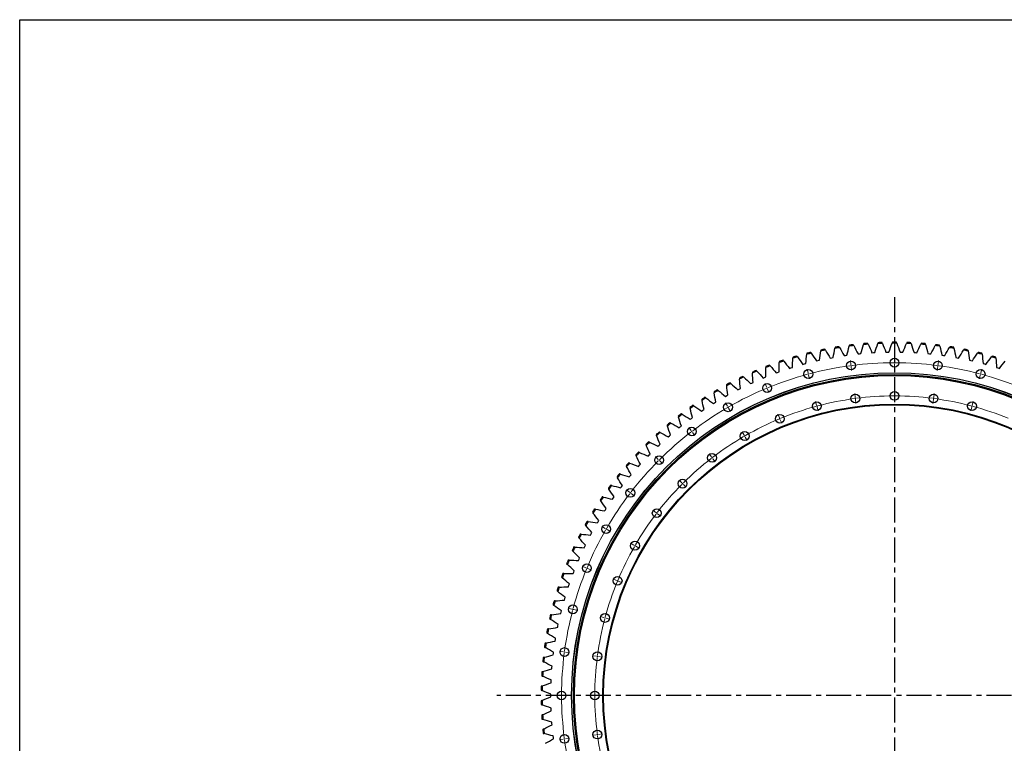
# Model space of a CAD drawing. Header units: millimetres. Extents: x -1531 to 14603, y 23232 to 35425.
# Tile 6 of 17: x -1531 to 2839, y 32212 to 35425. Entities that reach past the tile are written whole.
import ezdxf

# ---------------------------------------------------------------- set-up
doc = ezdxf.new("R2010")
doc.units = ezdxf.units.MM
doc.header["$LTSCALE"] = 50
doc.linetypes.add('CENTER', pattern=[10.16, 6.35, -1.27, 1.27, -1.27])

msp = doc.modelspace()

# ---------------------------------------------------------------- linework, layer by layer
at = {"linetype": 'CENTER', "ltscale": 0.35}
for p, q in [((2351.6, 34192.9), (2351.6, 30655.4)), ((4115.7, 32424.2), (587.4, 32424.2))]:
    msp.add_line(p, q, dxfattribs=at)
at = {"color": 7, "linetype": 'Continuous', "lineweight": 25}
for p, q in [((2066.8, 33922.5), (2073.1, 33923.7)), ((2073.1, 33923.7), (2079.5, 33924.8)), ((2128.1, 33932.9), (2134.5, 33933.9)), ((2134.5, 33933.9), (2140.9, 33934.7)), ((2189.8, 33940.7), (2196.3, 33941.4)), ((2196.3, 33941.4), (2202.7, 33942)), ((2251.8, 33946), (2258.3, 33946.5)), ((2258.3, 33946.5), (2264.8, 33946.8)), ((2314, 33948.8), (2320.5, 33949.1)), ((2320.5, 33949.1), (2326.9, 33949.1)), ((2376.2, 33949.1), (2382.7, 33949.1)), ((2382.7, 33949.1), (2389.2, 33948.8)), ((2438.4, 33946.8), (2444.9, 33946.5)), ((2444.9, 33946.5), (2451.3, 33946)), ((2500.4, 33942), (2506.9, 33941.4)), ((2506.9, 33941.4), (2513.3, 33940.7)), ((2562.2, 33934.7), (2568.6, 33933.9)), ((2568.6, 33933.9), (2575, 33932.9)), ((2623.6, 33924.8), (2630, 33923.7)), ((2630, 33923.7), (2636.4, 33922.5)), ((1886, 33876.5), (1892.1, 33878.5)), ((1892.1, 33878.5), (1898.3, 33880.4)), ((1945.6, 33894.3), (1951.8, 33896.1)), ((1951.8, 33896.1), (1958.1, 33897.7)), ((2005.9, 33909.6), (2012.2, 33911.1)), ((2012.2, 33911.1), (2018.5, 33912.5)), ((2684.6, 33912.5), (2691, 33911.1)), ((2691, 33911.1), (2697.3, 33909.6)), ((2745.1, 33897.7), (2751.3, 33896.1)), ((2751.3, 33896.1), (2757.6, 33894.3)), ((2804.8, 33880.4), (2811, 33878.5)), ((2811, 33878.5), (2817.2, 33876.5)), ((1769.1, 33833.7), (1775.1, 33836.2)), ((1775.1, 33836.2), (1781.1, 33838.6)), ((1827.1, 33856.3), (1833.2, 33858.6)), ((1833.2, 33858.6), (1839.3, 33860.7)), ((1656.2, 33781.5), (1661.9, 33784.5)), ((1661.9, 33784.5), (1667.7, 33787.4)), ((1712.1, 33808.8), (1718, 33811.5)), ((1718, 33811.5), (1723.9, 33814.2)), ((1601.4, 33752.1), (1607, 33755.3)), ((1607, 33755.3), (1612.7, 33758.4)), ((1547.9, 33720.4), (1553.3, 33723.8)), ((1553.3, 33723.8), (1558.9, 33727.1)), ((1444.9, 33650.5), (1450.1, 33654.4)), ((1450.1, 33654.4), (1455.3, 33658.2)), ((1495.7, 33686.5), (1501, 33690.2)), ((1501, 33690.2), (1506.4, 33693.7)), ((1395.6, 33612.5), (1400.6, 33616.6)), ((1400.6, 33616.6), (1405.7, 33620.6)), ((1347.9, 33572.5), (1352.8, 33576.8)), ((1352.8, 33576.8), (1357.7, 33581)), ((1301.9, 33530.6), (1306.6, 33535.1)), ((1306.6, 33535.1), (1311.4, 33539.5)), ((1257.7, 33486.9), (1262.1, 33491.6)), ((1262.1, 33491.6), (1266.7, 33496.2)), ((1215.2, 33441.4), (1219.5, 33446.3)), ((1219.5, 33446.3), (1223.9, 33451)), ((1174.7, 33394.2), (1178.8, 33399.2)), ((1178.8, 33399.2), (1183, 33404.2)), ((1136.1, 33345.4), (1140, 33350.6)), ((1140, 33350.6), (1144, 33355.7)), ((1103.2, 33300.4), (1107, 33305.7)), ((1099.5, 33295.1), (1103.2, 33300.4)), ((1065.1, 33243.3), (1068.5, 33248.8)), ((1068.5, 33248.8), (1072.1, 33254.2)), ((1032.7, 33190.1), (1035.9, 33195.7)), ((1035.9, 33195.7), (1039.3, 33201.3)), ((1002.6, 33135.7), (1005.5, 33141.4)), ((1005.5, 33141.4), (1008.7, 33147.1)), ((974.7, 33080.1), (977.4, 33085.9)), ((977.4, 33085.9), (980.3, 33091.7)), ((949.1, 33023.4), (951.6, 33029.3)), ((951.6, 33029.3), (954.2, 33035.2)), ((925.8, 32965.6), (928, 32971.7)), ((928, 32971.7), (930.4, 32977.7)), ((904.9, 32907), (906.9, 32913.2)), ((906.9, 32913.2), (909, 32919.3)), ((886.4, 32847.6), (888.1, 32853.9)), ((888.1, 32853.9), (890.1, 32860.1)), ((870.3, 32787.5), (871.8, 32793.8)), ((871.8, 32793.8), (873.5, 32800.1)), ((856.8, 32726.8), (858, 32733.2)), ((858, 32733.2), (859.4, 32739.5)), ((845.7, 32665.6), (846.6, 32672)), ((846.6, 32672), (847.8, 32678.4)), ((837.1, 32604), (837.8, 32610.4)), ((837.8, 32610.4), (838.6, 32616.8)), ((831, 32542), (831.4, 32548.5)), ((831.4, 32548.5), (832.1, 32554.9)), ((827.5, 32479.9), (827.6, 32486.4)), ((827.6, 32486.4), (828, 32492.9)), ((826.4, 32424.2), (826.4, 32430.6)), ((826.4, 32417.7), (826.4, 32424.2)), ((827.6, 32362), (827.5, 32368.4)), ((828, 32355.5), (827.6, 32362)), ((831.4, 32299.9), (831, 32306.3)), ((832.1, 32293.4), (831.4, 32299.9)), ((837.8, 32238), (837.1, 32244.4)), ((838.6, 32231.5), (837.8, 32238))]:
    msp.add_line(p, q, dxfattribs=at)
at = {"color": 0, "linetype": 'Continuous', "lineweight": 18}
for p, q in [((2351.6, 33906.7), (2351.6, 33923.7)), ((1967.9, 33856.2), (1963.5, 33872.6)), ((2158.1, 33894), (2155.8, 33910.8)), ((2158.7, 33889), (2158.4, 33891.5)), ((2158.7, 33889), (2159, 33886.6)), ((2159.4, 33884.1), (2161.6, 33867.2)), ((2351.6, 33901.7), (2351.6, 33904.2)), ((2351.6, 33901.7), (2351.6, 33899.2)), ((2351.6, 33896.7), (2351.6, 33879.7)), ((2543.8, 33884.1), (2541.6, 33867.2)), ((2544.4, 33889), (2544.1, 33886.6)), ((2544.4, 33889), (2544.8, 33891.5)), ((2545.1, 33894), (2547.3, 33910.8)), ((2735.3, 33856.2), (2739.7, 33872.6)), ((1969.2, 33851.3), (1968.5, 33853.7)), ((1969.2, 33851.3), (1969.8, 33848.9)), ((1970.5, 33846.5), (1974.9, 33830.1)), ((2732.7, 33846.5), (2728.3, 33830.1)), ((2734, 33851.3), (2733.3, 33848.9)), ((2734, 33851.3), (2734.6, 33853.7)), ((1784.2, 33793.8), (1777.7, 33809.5)), ((1786.2, 33789.2), (1785.2, 33791.5)), ((1786.2, 33789.2), (1787.1, 33786.9)), ((1788.1, 33784.6), (1794.6, 33768.9)), ((2177.3, 33747.8), (2175.1, 33764.6)), ((2178, 33742.8), (2177.6, 33745.3)), ((2178, 33742.8), (2178.3, 33740.3)), ((2351.6, 33759.2), (2351.6, 33776.2)), ((2351.6, 33754.2), (2351.6, 33756.7)), ((2351.6, 33754.2), (2351.6, 33751.7)), ((2351.6, 33749.2), (2351.6, 33732.2)), ((2525.2, 33742.8), (2524.8, 33740.3)), ((2525.2, 33742.8), (2525.5, 33745.3)), ((2525.8, 33747.8), (2528, 33764.6)), ((1610.3, 33708.1), (1601.8, 33722.8)), ((1612.8, 33703.7), (1611.6, 33705.9)), ((1612.8, 33703.7), (1614.1, 33701.6)), ((1615.3, 33699.4), (1623.8, 33684.7)), ((2006, 33713.7), (2001.6, 33730.1)), ((2007.3, 33708.9), (2006.7, 33711.3)), ((2007.3, 33708.9), (2008, 33706.4)), ((2008.6, 33704), (2013, 33687.6)), ((2178.6, 33737.8), (2180.8, 33721)), ((2524.5, 33737.8), (2522.3, 33721)), ((2694.5, 33704), (2690.1, 33687.6)), ((2695.8, 33708.9), (2695.2, 33706.4)), ((2695.8, 33708.9), (2696.4, 33711.3)), ((2697.1, 33713.7), (2701.5, 33730.1)), ((1840.7, 33657.6), (1834.2, 33673.3)), ((1842.6, 33652.9), (1841.6, 33655.2)), ((1842.6, 33652.9), (1843.6, 33650.6)), ((1449.1, 33600.3), (1438.7, 33613.8)), ((1844.5, 33648.3), (1851, 33632.6)), ((1452.1, 33596.4), (1450.6, 33598.3)), ((1452.1, 33596.4), (1453.6, 33594.4)), ((1455.2, 33592.4), (1465.5, 33578.9)), ((1684.1, 33580.3), (1675.6, 33595)), ((1686.6, 33576), (1685.3, 33578.2)), ((1686.6, 33576), (1687.8, 33573.8)), ((1689.1, 33571.7), (1697.6, 33556.9)), ((1303.3, 33472.5), (1291.3, 33484.5)), ((1538.9, 33483.3), (1528.5, 33496.8)), ((1541.9, 33479.3), (1540.4, 33481.3)), ((1541.9, 33479.3), (1543.4, 33477.3)), ((1306.8, 33468.9), (1305.1, 33470.7)), ((1306.8, 33468.9), (1308.6, 33467.2)), ((1310.4, 33465.4), (1322.4, 33453.4)), ((1545, 33475.4), (1555.3, 33461.9)), ((1407.6, 33368.2), (1395.6, 33380.2)), ((1411.1, 33364.6), (1409.4, 33366.4)), ((1411.1, 33364.6), (1412.9, 33362.9)), ((1414.7, 33361.1), (1426.7, 33349.1)), ((1175.4, 33326.7), (1161.9, 33337)), ((1179.4, 33323.6), (1177.4, 33325.1)), ((1179.4, 33323.6), (1181.4, 33322.1)), ((1183.4, 33320.6), (1196.8, 33310.2)), ((1292.4, 33236.9), (1279, 33247.2)), ((1296.4, 33233.8), (1294.4, 33235.3)), ((1296.4, 33233.8), (1298.4, 33232.3)), ((1300.4, 33230.8), (1313.9, 33220.4)), ((1067.7, 33165.4), (1053, 33173.9)), ((1072, 33162.9), (1069.9, 33164.2)), ((1072, 33162.9), (1074.2, 33161.7)), ((1076.4, 33160.4), (1091.1, 33151.9)), ((1195.4, 33091.7), (1180.7, 33100.2)), ((1199.8, 33089.2), (1197.6, 33090.4)), ((1199.8, 33089.2), (1201.9, 33087.9)), ((1204.1, 33086.7), (1218.8, 33078.2)), ((981.9, 32991.5), (966.2, 32998)), ((986.5, 32989.6), (984.2, 32990.5)), ((986.5, 32989.6), (988.9, 32988.6)), ((991.2, 32987.7), (1006.9, 32981.2)), ((1118.2, 32935.1), (1102.5, 32941.6)), ((1122.8, 32933.1), (1120.5, 32934.1)), ((1122.8, 32933.1), (1125.1, 32932.2)), ((1127.4, 32931.2), (1143.1, 32924.7)), ((919.6, 32807.9), (903.2, 32812.3)), ((924.4, 32806.6), (922, 32807.2)), ((924.4, 32806.6), (926.8, 32805.9)), ((929.2, 32805.3), (945.7, 32800.9)), ((1062.1, 32769.7), (1045.6, 32774.1)), ((1066.9, 32768.4), (1064.5, 32769)), ((1066.9, 32768.4), (1069.3, 32767.8)), ((1071.7, 32767.1), (1088.1, 32762.7)), ((881.8, 32617.7), (864.9, 32619.9)), ((886.7, 32617), (884.2, 32617.4)), ((886.7, 32617), (889.2, 32616.7)), ((891.7, 32616.4), (908.5, 32614.2)), ((1028, 32598.4), (1011.1, 32600.6)), ((1033, 32597.8), (1030.5, 32598.1)), ((1033, 32597.8), (1035.4, 32597.4)), ((1037.9, 32597.1), (1054.8, 32594.9)), ((869.1, 32424.2), (852.1, 32424.2)), ((874.1, 32424.2), (871.6, 32424.2)), ((874.1, 32424.2), (876.6, 32424.2)), ((879.1, 32424.2), (896.1, 32424.2)), ((1016.6, 32424.2), (999.6, 32424.2)), ((1021.6, 32424.2), (1019.1, 32424.2)), ((1021.6, 32424.2), (1024.1, 32424.2)), ((1026.6, 32424.2), (1043.6, 32424.2)), ((1037.9, 32251.2), (1054.8, 32253.4)), ((881.8, 32230.7), (864.9, 32228.4)), ((886.7, 32231.3), (884.2, 32231)), ((886.7, 32231.3), (889.2, 32231.6)), ((891.7, 32232), (908.5, 32234.2)), ((1028, 32249.9), (1011.1, 32247.7)), ((1033, 32250.6), (1030.5, 32250.2)), ((1033, 32250.6), (1035.4, 32250.9))]:
    msp.add_line(p, q, dxfattribs=at)
msp.add_lwpolyline([(-1531.1, 35424.6), (14603.4, 35424.6), (14603.4, 23231.9), (-1531.1, 23231.9)], close=True)
at = {"color": 7, "linetype": 'Continuous', "lineweight": 25}
for centre, radius in [((2351.6, 33901.7), 19.5), ((1969.2, 33851.3), 19.5), ((2158.7, 33889), 19.5), ((2544.4, 33889), 19.5), ((2734, 33851.3), 19.5), ((2351.6, 32424.2), 1433), ((2351.6, 32424.2), 1432.8), ((2351.6, 32424.2), 1425), ((2351.6, 32424.2), 1420.5), ((1786.2, 33789.2), 19.5), ((2178, 33742.8), 19.5), ((2351.6, 33754.2), 19.5), ((2525.2, 33742.8), 19.5), ((2351.6, 32424.2), 1294), ((2351.6, 32424.2), 1291), ((1612.8, 33703.7), 19.5), ((2007.3, 33708.9), 19.5), ((2695.8, 33708.9), 19.5), ((1842.6, 33652.9), 19.5), ((1452.1, 33596.4), 19.5), ((1686.6, 33576), 19.5), ((1306.8, 33468.9), 19.5), ((1541.9, 33479.3), 19.5), ((1411.1, 33364.6), 19.5), ((1179.4, 33323.6), 19.5), ((1296.4, 33233.8), 19.5), ((1072, 33162.9), 19.5), ((1199.8, 33089.2), 19.5), ((986.5, 32989.6), 19.5), ((1122.8, 32933.1), 19.5), ((924.4, 32806.6), 19.5), ((1066.9, 32768.4), 19.5), ((886.7, 32617), 19.5), ((1033, 32597.8), 19.5), ((874.1, 32424.2), 19.5), ((1021.6, 32424.2), 19.5), ((1033, 32250.6), 19.5), ((886.7, 32231.3), 19.5)]:
    msp.add_circle(centre, radius, dxfattribs=at)
for radius, start, end in [(1564, 101.3113, 102.0653), (1568, 101.3691, 102.0075), (1564, 98.9736, 99.7277), (1568, 99.0314, 99.6699), (1564, 96.636, 97.39), (1568, 96.6938, 97.3322), (1564, 94.2983, 95.0524), (1568, 94.3561, 94.9946), (1564, 91.9606, 92.7147), (1568, 92.0184, 92.6569), (1564, 89.623, 90.377), (1568, 89.6808, 90.3192), (1564, 87.2853, 88.0394), (1568, 87.3431, 87.9816), (1564, 84.9476, 85.7017), (1568, 85.0054, 85.6439), (1564, 82.61, 83.364), (1568, 82.6678, 83.3062), (1564, 80.2723, 81.0264), (1568, 80.3301, 80.9686), (1564, 77.9347, 78.6887), (1568, 77.9925, 78.6309), (1564, 105.9866, 106.7407), (1568, 106.0444, 106.6829), (1564, 103.6489, 104.403), (1568, 103.7067, 104.3452), (1564, 75.597, 76.3511), (1568, 75.6548, 76.2933), (1564, 73.2593, 74.0134), (1568, 73.3171, 73.9556), (1568, 110.7197, 111.3582), (1564, 110.6619, 111.416), (1564, 108.3243, 109.0783), (1568, 108.3821, 109.0205), (1568, 115.3951, 116.0335), (1564, 115.3373, 116.0913), (1568, 113.0574, 113.6959), (1564, 112.9996, 113.7536), (1568, 117.7327, 118.3712), (1564, 117.6749, 118.429), (1568, 122.408, 123.0465), (1564, 122.3502, 123.1043), (1568, 120.0704, 120.7088), (1564, 120.0126, 120.7666), (1568, 124.7457, 125.3842), (1564, 124.6879, 125.442), (1568, 127.0834, 127.7218), (1564, 127.0256, 127.7796), (1568, 129.421, 130.0595), (1564, 129.3632, 130.1173), (1568, 131.7587, 132.3972), (1564, 131.7009, 132.4549), (1568, 134.0963, 134.7348), (1564, 134.0386, 134.7926), (1568, 136.434, 137.0725), (1564, 136.3762, 137.1303), (1568, 138.7717, 139.4101), (1564, 138.7139, 139.4679), (1568, 141.1093, 141.7478), (1564, 141.0515, 141.8056), (1568, 143.447, 144.0855), (1564, 143.3892, 144.1433), (1568, 145.7847, 146.4231), (1564, 145.7269, 146.4809), (1568, 148.1223, 148.7608), (1564, 148.0645, 148.8186), (1568, 150.46, 151.0985), (1564, 150.4022, 151.1562), (1568, 152.7976, 153.4361), (1564, 152.7399, 153.4939), (1568, 155.1353, 155.7738), (1564, 155.0775, 155.8316), (1568, 157.473, 158.1114), (1564, 157.4152, 158.1692), (1568, 159.8106, 160.4491), (1564, 159.7528, 160.5069), (1568, 162.1483, 162.7868), (1564, 162.0905, 162.8446), (1568, 164.486, 165.1244), (1564, 164.4282, 165.1822), (1568, 166.8236, 167.4621), (1564, 166.7658, 167.5199), (1568, 169.1613, 169.7998), (1564, 169.1035, 169.8575), (1568, 171.4989, 172.1374), (1564, 171.4412, 172.1952), (1568, 173.8366, 174.4751), (1564, 173.7788, 174.5329), (1568, 176.1743, 176.8127), (1564, 176.1165, 176.8705), (1568, 178.5119, 179.1504), (1564, 178.4541, 179.2082), (1568, 180.8496, 181.4881), (1564, 180.7918, 181.5459), (1568, 183.1873, 183.8257), (1564, 183.1295, 183.8835), (1568, 185.5249, 186.1634), (1564, 185.4671, 186.2212)]:
    msp.add_arc((2351.6, 32424.2), radius, start, end, dxfattribs=at)
at = {"color": 0, "linetype": 'Continuous', "lineweight": 18}
for radius, start, end in [(1477.5, 97.6939, 104.8061), (1477.5, 97.5, 97.5969), (1477.5, 97.4031, 97.5), (1477.5, 90.1939, 97.3061), (1477.5, 90, 90.0969), (1477.5, 89.9031, 90), (1477.5, 82.6939, 89.8061), (1477.5, 82.5, 82.5969), (1477.5, 82.4031, 82.5), (1477.5, 75.1939, 82.3061), (1477.5, 105.1939, 112.3061), (1477.5, 105, 105.0969), (1477.5, 104.9031, 105), (1477.5, 75, 75.0969), (1477.5, 74.9031, 75), (1477.5, 67.6939, 74.8061), (1477.5, 112.6939, 119.8061), (1477.5, 112.5, 112.5969), (1477.5, 112.4031, 112.5), (1330, 97.7154, 104.7846), (1330, 97.5, 97.6077), (1330, 97.3923, 97.5), (1330, 90.2154, 97.2846), (1330, 90, 90.1077), (1330, 89.8923, 90), (1330, 82.7154, 89.7846), (1330, 82.5, 82.6077), (1330, 82.3923, 82.5), (1330, 75.2154, 82.2846), (1477.5, 120.1939, 127.3061), (1477.5, 120, 120.0969), (1477.5, 119.9031, 120), (1330, 105.2154, 112.2846), (1330, 105, 105.1077), (1330, 104.8923, 105), (1330, 75, 75.1077), (1330, 74.8923, 75), (1330, 67.7154, 74.7846), (1330, 112.7154, 119.7846), (1330, 112.5, 112.6077), (1330, 112.3923, 112.5), (1477.5, 127.6939, 134.8061), (1477.5, 127.5, 127.5969), (1477.5, 127.4031, 127.5), (1330, 120.2154, 127.2846), (1330, 120, 120.1077), (1330, 119.8923, 120), (1330, 127.7154, 134.7846), (1330, 127.5, 127.6077), (1330, 127.3923, 127.5), (1477.5, 135.1939, 142.3061), (1477.5, 135, 135.0969), (1477.5, 134.9031, 135), (1330, 135.2154, 142.2846), (1330, 135, 135.1077), (1330, 134.8923, 135), (1477.5, 142.6939, 149.8061), (1477.5, 142.5, 142.5969), (1477.5, 142.4031, 142.5), (1330, 142.7154, 149.7846), (1330, 142.5, 142.6077), (1330, 142.3923, 142.5), (1477.5, 150.1939, 157.3061), (1477.5, 150, 150.0969), (1477.5, 149.9031, 150), (1330, 150.2154, 157.2846), (1330, 150, 150.1077), (1330, 149.8923, 150), (1477.5, 157.6939, 164.8061), (1477.5, 157.5, 157.5969), (1477.5, 157.4031, 157.5), (1330, 157.7154, 164.7846), (1330, 157.5, 157.6077), (1330, 157.3923, 157.5), (1477.5, 165.1939, 172.3061), (1477.5, 165, 165.0969), (1477.5, 164.9031, 165), (1330, 165.2154, 172.2846), (1330, 165, 165.1077), (1330, 164.8923, 165), (1477.5, 172.6939, 179.8061), (1477.5, 172.5, 172.5969), (1477.5, 172.4031, 172.5), (1330, 172.7154, 179.7846), (1330, 172.5, 172.6077), (1330, 172.3923, 172.5), (1477.5, 179.9031, 180), (1477.5, 180, 180.0969), (1477.5, 180.1939, 187.3061), (1330, 179.8923, 180), (1330, 180, 180.1077), (1330, 180.2154, 187.2846), (1330, 187.3923, 187.5), (1477.5, 187.4031, 187.5), (1477.5, 187.5, 187.5969), (1477.5, 187.6939, 194.8061), (1330, 187.5, 187.6077), (1330, 187.7154, 194.7846)]:
    msp.add_arc((2351.6, 32424.2), radius, start, end, dxfattribs=at)
at = {"color": 7, "linetype": 'Continuous', "lineweight": 25}
for points in [[(2025.4, 33957.9), (2025.1, 33956.5), (2024.9, 33955), (2024.7, 33953.6)], [(2044.8, 33957.8), (2044, 33959), (2043.3, 33960.2), (2042.5, 33961.4)], [(2044.8, 33957.8), (2052.3, 33946.1), (2059.6, 33934.4), (2066.8, 33922.5)], [(2079.5, 33924.8), (2081.9, 33938.5), (2084.5, 33952.1), (2087.3, 33965.7)], [(2088.2, 33969.9), (2087.9, 33968.5), (2087.6, 33967.1), (2087.3, 33965.7)], [(2107.6, 33969), (2106.9, 33970.3), (2106.2, 33971.5), (2105.4, 33972.7)], [(2107.6, 33969), (2114.7, 33957.1), (2121.5, 33945), (2128.1, 33932.9)], [(2140.9, 33934.7), (2143.9, 33948.2), (2147, 33961.7), (2150.4, 33975.2)], [(2151.5, 33979.3), (2151.1, 33978), (2150.8, 33976.6), (2150.4, 33975.2)], [(2170.8, 33977.7), (2170.2, 33979), (2169.5, 33980.2), (2168.8, 33981.5)], [(2170.8, 33977.7), (2177.4, 33965.5), (2183.7, 33953.1), (2189.8, 33940.7)], [(2202.7, 33942), (2206.2, 33955.4), (2209.9, 33968.8), (2213.8, 33982.1)], [(2215.1, 33986.2), (2214.7, 33984.8), (2214.2, 33983.5), (2213.8, 33982.1)], [(2234.4, 33983.8), (2233.7, 33985.1), (2233.1, 33986.4), (2232.5, 33987.6)], [(2234.4, 33983.8), (2240.4, 33971.3), (2246.2, 33958.7), (2251.8, 33946)], [(2264.8, 33946.8), (2268.8, 33960.1), (2273, 33973.3), (2277.5, 33986.4)], [(2278.9, 33990.5), (2278.4, 33989.1), (2278, 33987.8), (2277.5, 33986.4)], [(2298.1, 33987.3), (2297.5, 33988.6), (2296.9, 33989.9), (2296.3, 33991.2)], [(2298.1, 33987.3), (2303.6, 33974.5), (2308.9, 33961.7), (2314, 33948.8)], [(2326.9, 33949.1), (2331.5, 33962.2), (2336.3, 33975.2), (2341.3, 33988.1)], [(2342.8, 33992.1), (2342.3, 33990.8), (2341.8, 33989.5), (2341.3, 33988.1)], [(2361.9, 33988.1), (2361.3, 33989.5), (2360.8, 33990.8), (2360.3, 33992.1)], [(2361.9, 33988.1), (2366.9, 33975.2), (2371.6, 33962.2), (2376.2, 33949.1)], [(2389.2, 33948.8), (2394.3, 33961.7), (2399.6, 33974.5), (2405.1, 33987.3)], [(2406.8, 33991.2), (2406.2, 33989.9), (2405.7, 33988.6), (2405.1, 33987.3)], [(2425.6, 33986.4), (2425.2, 33987.8), (2424.7, 33989.1), (2424.3, 33990.5)], [(2425.6, 33986.4), (2430.1, 33973.3), (2434.4, 33960.1), (2438.4, 33946.8)], [(2451.3, 33946), (2456.9, 33958.7), (2462.8, 33971.3), (2468.8, 33983.8)], [(2470.7, 33987.6), (2470, 33986.4), (2469.4, 33985.1), (2468.8, 33983.8)], [(2489.3, 33982.1), (2488.9, 33983.5), (2488.5, 33984.8), (2488.1, 33986.2)], [(2489.3, 33982.1), (2493.2, 33968.8), (2496.9, 33955.4), (2500.4, 33942)], [(2513.3, 33940.7), (2519.4, 33953.1), (2525.8, 33965.5), (2532.3, 33977.7)], [(2534.3, 33981.5), (2533.7, 33980.2), (2533, 33979), (2532.3, 33977.7)], [(2552.7, 33975.2), (2552.4, 33976.6), (2552, 33978), (2551.7, 33979.3)], [(2552.7, 33975.2), (2556.1, 33961.7), (2559.3, 33948.2), (2562.2, 33934.7)], [(2575, 33932.9), (2581.7, 33945), (2588.5, 33957.1), (2595.5, 33969)], [(2597.7, 33972.7), (2597, 33971.5), (2596.3, 33970.3), (2595.5, 33969)], [(2615.8, 33965.7), (2615.5, 33967.1), (2615.2, 33968.5), (2615, 33969.9)], [(2615.8, 33965.7), (2618.7, 33952.1), (2621.3, 33938.5), (2623.6, 33924.8)], [(2636.4, 33922.5), (2643.5, 33934.4), (2650.8, 33946.1), (2658.3, 33957.8)], [(2660.7, 33961.4), (2659.9, 33960.2), (2659.1, 33959), (2658.3, 33957.8)], [(2678.5, 33953.6), (2678.3, 33955), (2678, 33956.5), (2677.8, 33957.9)], [(1898.3, 33880.4), (1899, 33894.2), (1899.9, 33908.1), (1901.1, 33921.9)], [(1901.4, 33926.2), (1901.3, 33924.7), (1901.2, 33923.3), (1901.1, 33921.9)], [(1920.8, 33927.7), (1920, 33928.8), (1919.1, 33930), (1918.2, 33931.1)], [(1920.8, 33927.7), (1929.3, 33916.7), (1937.5, 33905.5), (1945.6, 33894.3)], [(1958.1, 33897.7), (1959.3, 33911.5), (1960.8, 33925.3), (1962.5, 33939)], [(1963.1, 33943.3), (1962.9, 33941.9), (1962.7, 33940.4), (1962.5, 33939)], [(1982.5, 33944), (1981.7, 33945.2), (1980.9, 33946.3), (1980, 33947.5)], [(1982.5, 33944), (1990.5, 33932.7), (1998.3, 33921.2), (2005.9, 33909.6)], [(2018.5, 33912.5), (2020.3, 33926.2), (2022.4, 33939.9), (2024.7, 33953.6)], [(2678.5, 33953.6), (2680.8, 33939.9), (2682.8, 33926.2), (2684.6, 33912.5)], [(2697.3, 33909.6), (2704.9, 33921.2), (2712.7, 33932.7), (2720.6, 33944)], [(2723.1, 33947.5), (2722.3, 33946.3), (2721.5, 33945.2), (2720.6, 33944)], [(2740.6, 33939), (2740.4, 33940.4), (2740.2, 33941.9), (2740.1, 33943.3)], [(2740.6, 33939), (2742.3, 33925.3), (2743.8, 33911.5), (2745.1, 33897.7)], [(2757.6, 33894.3), (2765.6, 33905.5), (2773.9, 33916.7), (2782.3, 33927.7)], [(2784.9, 33931.1), (2784.1, 33930), (2783.2, 33928.8), (2782.3, 33927.7)], [(2802.1, 33921.9), (2801.9, 33923.3), (2801.8, 33924.7), (2801.7, 33926.2)], [(2802.1, 33921.9), (2803.2, 33908.1), (2804.1, 33894.2), (2804.8, 33880.4)], [(1780.5, 33884.5), (1780.5, 33883.1), (1780.5, 33881.6), (1780.5, 33880.2)], [(1781.1, 33838.6), (1780.7, 33852.5), (1780.5, 33866.3), (1780.5, 33880.2)], [(1799.7, 33887.6), (1798.7, 33888.6), (1797.8, 33889.7), (1796.8, 33890.8)], [(1799.7, 33887.6), (1809, 33877.3), (1818.1, 33866.9), (1827.1, 33856.3)], [(1839.3, 33860.7), (1839.4, 33874.6), (1839.8, 33888.4), (1840.4, 33902.3)], [(1840.6, 33906.6), (1840.5, 33905.1), (1840.4, 33903.7), (1840.4, 33902.3)], [(1859.9, 33908.9), (1858.9, 33910), (1858, 33911.1), (1857.1, 33912.2)], [(1859.9, 33908.9), (1868.7, 33898.2), (1877.4, 33887.4), (1886, 33876.5)], [(2817.2, 33876.5), (2825.7, 33887.4), (2834.4, 33898.2), (2843.3, 33908.9)], [(1663.4, 33833.1), (1663.5, 33831.6), (1663.6, 33830.2), (1663.7, 33828.8)], [(1667.7, 33787.4), (1666.2, 33801.2), (1664.8, 33815), (1663.7, 33828.8)], [(1682.3, 33837.7), (1681.2, 33838.7), (1680.2, 33839.7), (1679.1, 33840.7)], [(1682.3, 33837.7), (1692.4, 33828.2), (1702.3, 33818.6), (1712.1, 33808.8)], [(1721.4, 33860), (1721.5, 33858.5), (1721.5, 33857.1), (1721.6, 33855.7)], [(1723.9, 33814.2), (1722.9, 33828), (1722.1, 33841.8), (1721.6, 33855.7)], [(1740.5, 33863.8), (1739.5, 33864.9), (1738.5, 33865.9), (1737.5, 33866.9)], [(1740.5, 33863.8), (1750.2, 33854), (1759.7, 33843.9), (1769.1, 33833.7)], [(1606.5, 33803.8), (1606.7, 33802.4), (1606.8, 33801), (1607, 33799.6)], [(1612.7, 33758.4), (1610.6, 33772.1), (1608.7, 33785.8), (1607, 33799.6)], [(1625.2, 33809.2), (1624.1, 33810.2), (1623, 33811.1), (1621.9, 33812.1)], [(1625.2, 33809.2), (1635.7, 33800.2), (1646, 33790.9), (1656.2, 33781.5)], [(1496.5, 33738.5), (1496.8, 33737.1), (1497.1, 33735.7), (1497.4, 33734.3)], [(1514.7, 33745.4), (1513.5, 33746.3), (1512.4, 33747.1), (1511.2, 33748)], [(1514.7, 33745.4), (1525.9, 33737.2), (1536.9, 33728.9), (1547.9, 33720.4)], [(1550.8, 33772.3), (1551.1, 33770.9), (1551.3, 33769.5), (1551.5, 33768.1)], [(1558.9, 33727.1), (1556.2, 33740.7), (1553.8, 33754.4), (1551.5, 33768.1)], [(1569.3, 33778.5), (1568.2, 33779.4), (1567, 33780.2), (1565.9, 33781.1)], [(1569.3, 33778.5), (1580.1, 33769.8), (1590.8, 33761), (1601.4, 33752.1)], [(1443.6, 33702.5), (1444, 33701.2), (1444.3, 33699.8), (1444.6, 33698.4)], [(1455.3, 33658.2), (1451.6, 33671.5), (1448, 33684.9), (1444.6, 33698.4)], [(1461.5, 33710.2), (1460.3, 33711), (1459.1, 33711.8), (1457.9, 33712.6)], [(1461.5, 33710.2), (1473, 33702.5), (1484.4, 33694.6), (1495.7, 33686.5)], [(1506.4, 33693.7), (1503.2, 33707.2), (1500.2, 33720.7), (1497.4, 33734.3)], [(1392.2, 33664.4), (1392.6, 33663.1), (1393, 33661.7), (1393.4, 33660.3)], [(1405.7, 33620.6), (1401.4, 33633.8), (1397.3, 33647), (1393.4, 33660.3)], [(1409.8, 33672.8), (1408.6, 33673.6), (1407.3, 33674.3), (1406.1, 33675.1)], [(1409.8, 33672.8), (1421.6, 33665.6), (1433.3, 33658.1), (1444.9, 33650.5)], [(1342.4, 33624.3), (1342.9, 33622.9), (1343.3, 33621.6), (1343.8, 33620.2)], [(1357.7, 33581), (1352.9, 33594), (1348.2, 33607.1), (1343.8, 33620.2)], [(1359.6, 33633.4), (1358.4, 33634.1), (1357.1, 33634.8), (1355.9, 33635.5)], [(1359.6, 33633.4), (1371.7, 33626.6), (1383.7, 33619.7), (1395.6, 33612.5)], [(1294.3, 33582.1), (1294.8, 33580.8), (1295.3, 33579.4), (1295.9, 33578.1)], [(1311.4, 33539.5), (1306, 33552.3), (1300.8, 33565.2), (1295.9, 33578.1)], [(1311.1, 33591.9), (1309.9, 33592.5), (1308.6, 33593.2), (1307.3, 33593.8)], [(1311.1, 33591.9), (1323.5, 33585.6), (1335.8, 33579.2), (1347.9, 33572.5)], [(1248, 33538), (1248.5, 33536.7), (1249.1, 33535.4), (1249.7, 33534.1)], [(1266.7, 33496.2), (1260.8, 33508.7), (1255.2, 33521.3), (1249.7, 33534.1)], [(1264.4, 33548.5), (1263.1, 33549.1), (1261.8, 33549.7), (1260.5, 33550.3)], [(1264.4, 33548.5), (1277, 33542.7), (1289.5, 33536.8), (1301.9, 33530.6)], [(1203.5, 33492.1), (1204.1, 33490.8), (1204.7, 33489.5), (1205.3, 33488.2)], [(1223.9, 33451), (1217.5, 33463.3), (1211.3, 33475.7), (1205.3, 33488.2)], [(1219.4, 33503.2), (1218.1, 33503.7), (1216.8, 33504.3), (1215.4, 33504.8)], [(1219.4, 33503.2), (1232.3, 33498), (1245, 33492.5), (1257.7, 33486.9)], [(1160.9, 33444.4), (1161.5, 33443.1), (1162.2, 33441.8), (1162.9, 33440.6)], [(1183, 33404.2), (1176.1, 33416.2), (1169.4, 33428.3), (1162.9, 33440.6)], [(1176.3, 33456.1), (1175, 33456.6), (1173.6, 33457.1), (1172.3, 33457.6)], [(1176.3, 33456.1), (1189.4, 33451.4), (1202.4, 33446.5), (1215.2, 33441.4)], [(1120.2, 33395), (1121, 33393.7), (1121.7, 33392.5), (1122.4, 33391.2)], [(1144, 33355.7), (1136.6, 33367.4), (1129.4, 33379.3), (1122.4, 33391.2)], [(1135.2, 33407.3), (1133.9, 33407.8), (1132.5, 33408.2), (1131.1, 33408.6)], [(1135.2, 33407.3), (1148.5, 33403.2), (1161.6, 33398.8), (1174.7, 33394.2)], [(1096.1, 33356.9), (1094.8, 33357.3), (1093.4, 33357.6), (1092, 33358)], [(1096.1, 33356.9), (1109.5, 33353.3), (1122.8, 33349.5), (1136.1, 33345.4)], [(1059.1, 33304.9), (1057.7, 33305.2), (1056.3, 33305.6), (1054.9, 33305.9)], [(1059.1, 33304.9), (1072.7, 33301.8), (1086.1, 33298.6), (1099.5, 33295.1)], [(1081.7, 33343.9), (1082.4, 33342.7), (1083.2, 33341.5), (1084, 33340.3)], [(1107, 33305.7), (1099.1, 33317.1), (1091.5, 33328.6), (1084, 33340.3)], [(1045.2, 33291.4), (1046, 33290.2), (1046.8, 33289), (1047.7, 33287.8)], [(1072.1, 33254.2), (1063.7, 33265.3), (1055.6, 33276.5), (1047.7, 33287.8)], [(1010.9, 33237.4), (1011.8, 33236.2), (1012.7, 33235.1), (1013.5, 33233.9)], [(1039.3, 33201.3), (1030.5, 33212), (1021.9, 33222.9), (1013.5, 33233.9)], [(1024.3, 33251.5), (1022.9, 33251.7), (1021.5, 33252), (1020.1, 33252.2)], [(1024.3, 33251.5), (1037.9, 33249), (1051.5, 33246.2), (1065.1, 33243.3)], [(978.9, 33182), (979.8, 33180.9), (980.7, 33179.8), (981.6, 33178.7)], [(1008.7, 33147.1), (999.5, 33157.5), (990.5, 33168), (981.6, 33178.7)], [(991.7, 33196.6), (990.2, 33196.8), (988.8, 33197), (987.4, 33197.2)], [(991.7, 33196.6), (1005.4, 33194.7), (1019.1, 33192.5), (1032.7, 33190.1)], [(961.3, 33140.5), (959.9, 33140.7), (958.4, 33140.8), (957, 33141)], [(961.3, 33140.5), (975.1, 33139.1), (988.8, 33137.5), (1002.6, 33135.7)], [(933.2, 33083.2), (931.8, 33083.3), (930.4, 33083.4), (928.9, 33083.5)], [(933.2, 33083.2), (947.1, 33082.4), (960.9, 33081.3), (974.7, 33080.1)], [(949.1, 33125.4), (950.1, 33124.3), (951, 33123.2), (952, 33122.2)], [(980.3, 33091.7), (970.7, 33101.7), (961.3, 33111.9), (952, 33122.2)], [(921.7, 33067.6), (922.7, 33066.6), (923.7, 33065.5), (924.7, 33064.5)], [(954.2, 33035.2), (944.2, 33044.8), (934.4, 33054.6), (924.7, 33064.5)], [(896.6, 33008.7), (897.6, 33007.7), (898.7, 33006.8), (899.7, 33005.8)], [(930.4, 32977.7), (920.1, 32986.9), (909.8, 32996.3), (899.7, 33005.8)], [(907.5, 33024.8), (906.1, 33024.9), (904.6, 33024.9), (903.2, 33024.9)], [(907.5, 33024.8), (921.4, 33024.6), (935.2, 33024.1), (949.1, 33023.4)], [(884.2, 32965.4), (882.8, 32965.4), (881.3, 32965.4), (879.9, 32965.3)], [(884.2, 32965.4), (898.1, 32965.7), (911.9, 32965.8), (925.8, 32965.6)], [(874, 32948.9), (875.1, 32947.9), (876.1, 32947), (877.2, 32946.1)], [(909, 32919.3), (898.3, 32928.1), (887.7, 32937), (877.2, 32946.1)], [(853.8, 32888.2), (854.9, 32887.3), (856, 32886.4), (857.2, 32885.5)], [(890.1, 32860.1), (879, 32868.4), (868, 32876.8), (857.2, 32885.5)], [(863.4, 32905.1), (861.9, 32905), (860.5, 32904.9), (859.1, 32904.8)], [(863.4, 32905.1), (877.2, 32906), (891, 32906.6), (904.9, 32907)], [(836.1, 32826.7), (837.3, 32825.9), (838.4, 32825), (839.6, 32824.2)], [(873.5, 32800.1), (862.1, 32807.9), (850.8, 32815.9), (839.6, 32824.2)], [(845, 32844), (843.6, 32843.9), (842.1, 32843.7), (840.7, 32843.6)], [(845, 32844), (858.8, 32845.4), (872.6, 32846.7), (886.4, 32847.6)], [(829.1, 32782.2), (827.7, 32782), (826.3, 32781.8), (824.9, 32781.6)], [(829.1, 32782.2), (842.8, 32784.2), (856.6, 32786), (870.3, 32787.5)], [(821, 32764.6), (822.2, 32763.8), (823.3, 32763), (824.5, 32762.2)], [(859.4, 32739.5), (847.7, 32746.9), (836, 32754.4), (824.5, 32762.2)], [(808.4, 32701.8), (809.6, 32701.1), (810.8, 32700.3), (812, 32699.6)], [(815.8, 32719.8), (814.4, 32719.6), (813, 32719.3), (811.5, 32719)], [(847.8, 32678.4), (835.7, 32685.2), (823.8, 32692.3), (812, 32699.6)], [(815.8, 32719.8), (829.4, 32722.4), (843.1, 32724.7), (856.8, 32726.8)], [(805, 32656.9), (803.6, 32656.6), (802.2, 32656.3), (800.8, 32656)], [(805, 32656.9), (818.5, 32660), (832.1, 32662.9), (845.7, 32665.6)], [(796.8, 32593.7), (810.2, 32597.3), (823.6, 32600.7), (837.1, 32604)], [(798.3, 32638.7), (799.6, 32638), (800.8, 32637.3), (802.1, 32636.6)], [(838.6, 32616.8), (826.4, 32623.2), (814.2, 32629.8), (802.1, 32636.6)], [(790.9, 32575.1), (792.1, 32574.5), (793.4, 32573.8), (794.7, 32573.2)], [(796.8, 32593.7), (795.4, 32593.3), (794, 32592.9), (792.6, 32592.5)], [(832.1, 32554.9), (819.5, 32560.8), (807.1, 32566.9), (794.7, 32573.2)], [(791.2, 32530.1), (789.8, 32529.7), (788.4, 32529.2), (787.1, 32528.8)], [(791.2, 32530.1), (804.4, 32534.3), (817.7, 32538.3), (831, 32542)], [(786, 32511.4), (787.3, 32510.8), (788.6, 32510.2), (789.9, 32509.6)], [(788.1, 32466.4), (801.2, 32471.1), (814.3, 32475.6), (827.5, 32479.9)], [(828, 32492.9), (815.2, 32498.2), (802.5, 32503.8), (789.9, 32509.6)], [(783.7, 32447.4), (785.1, 32446.9), (786.4, 32446.3), (787.7, 32445.8)], [(788.1, 32466.4), (786.8, 32465.9), (785.4, 32465.4), (784.1, 32464.9)], [(826.4, 32430.6), (813.5, 32435.5), (800.6, 32440.5), (787.7, 32445.8)], [(787.7, 32402.6), (786.4, 32402), (785.1, 32401.5), (783.7, 32400.9)], [(784.1, 32383.5), (785.4, 32383), (786.8, 32382.5), (788.1, 32382)], [(787.7, 32402.6), (800.6, 32407.8), (813.5, 32412.9), (826.4, 32417.7)], [(827.5, 32368.4), (814.3, 32372.7), (801.2, 32377.3), (788.1, 32382)], [(789.9, 32338.8), (802.5, 32344.6), (815.2, 32350.1), (828, 32355.5)], [(789.9, 32338.8), (788.6, 32338.2), (787.3, 32337.6), (786, 32337)], [(787.1, 32319.6), (788.4, 32319.1), (789.8, 32318.7), (791.2, 32318.2)], [(831, 32306.3), (817.7, 32310.1), (804.4, 32314.1), (791.2, 32318.2)], [(794.7, 32275.2), (793.4, 32274.5), (792.1, 32273.9), (790.9, 32273.2)], [(792.6, 32255.8), (794, 32255.4), (795.4, 32255.1), (796.8, 32254.7)], [(794.7, 32275.2), (807.1, 32281.4), (819.5, 32287.5), (832.1, 32293.4)], [(837.1, 32244.4), (823.6, 32247.6), (810.2, 32251), (796.8, 32254.7)], [(802.1, 32211.8), (814.2, 32218.6), (826.4, 32225.2), (838.6, 32231.5)]]:
    msp.add_open_spline(points, degree=3, dxfattribs=at)

doc.saveas('drawing.dxf')
